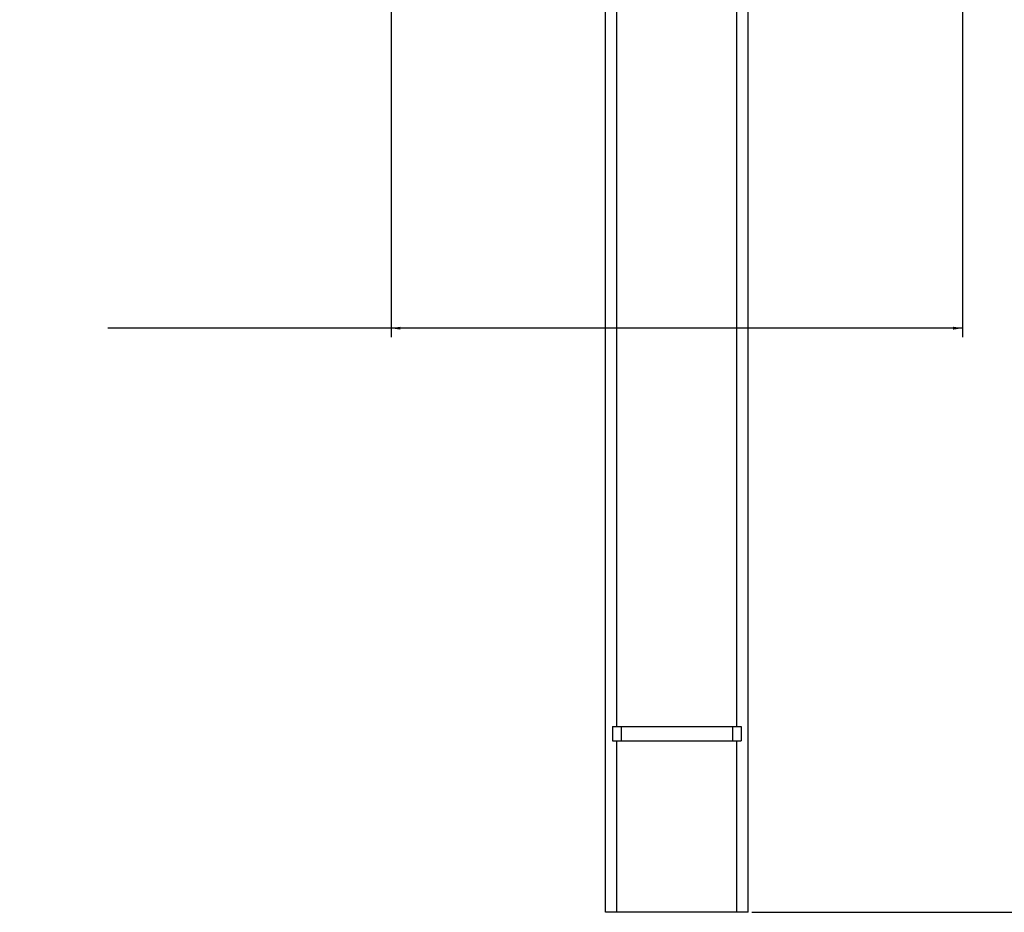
# Model space of a CAD drawing. Header units: millimetres. Extents: x 20 to 26560, y 40 to 18133.
# Tile 83 of 97: x 22100 to 22789, y 630 to 1255. Entities that reach past the tile are written whole.
import ezdxf

# ---------------------------------------------------------------- set-up
doc = ezdxf.new("R2010")
doc.units = ezdxf.units.MM
doc.header["$LTSCALE"] = 2
doc.layers.add('COMPONENT_GEOMETRY', color=7, linetype='Continuous')
doc.styles.add('SLDTEXTSTYLE0', font='TXT', dxfattribs={"width": 0.75})
doc.dimstyles.new('SLDDIMSTYLE0', dxfattribs={"dimtxt": 150, "dimasz": 6.604, "dimexe": 0, "dimexo": 0.0625, "dimgap": 37.5, "dimtad": 0, "dimtih": 1, "dimtoh": 1, "dimdec": 1, "dimrnd": 1e-09, "dimzin": 12, "dimdsep": 46, "dimtxsty": 'SLDTEXTSTYLE0', "dimsah": 1, "dimcen": 0.09, "dimadec": 0, "dimazin": 3, "dimtfac": 1, "dimtdec": 1, "dimtofl": 0, "dimtmove": 0, "dimatfit": 3, "dimfxl": 1, "dimfrac": 2, "dimtolj": 1, "dimtzin": 12, "dimarcsym": 0})
doc.dimstyles.new('SLDDIMSTYLE1', dxfattribs={"dimtxt": 150, "dimasz": 6.604, "dimexe": 0, "dimexo": 0.0625, "dimgap": 37.5, "dimtad": 0, "dimtih": 1, "dimtoh": 1, "dimdec": 0, "dimrnd": 1e-09, "dimzin": 12, "dimdsep": 46, "dimtxsty": 'SLDTEXTSTYLE0', "dimsah": 1, "dimcen": 0.09, "dimadec": 0, "dimazin": 3, "dimtfac": 1, "dimtdec": 0, "dimtofl": 0, "dimtmove": 0, "dimatfit": 3, "dimfxl": 1, "dimfrac": 2, "dimtolj": 1, "dimtzin": 12, "dimarcsym": 0})

# ---------------------------------------------------------------- blocks, each defined once
blk = doc.blocks.new('_D_5')
at = {"layer": 'COMPONENT_GEOMETRY', "color": 7}
for p, q in [((22760.04, 1650.33), (23806.87, 1650.33)), ((23800.52, 1650.33), (23800.52, 1386.84)), ((23500.42, 1356.37), (23454.71, 1356.37)), ((23454.71, 1356.37), (23454.71, 1118.24)), ((24100.62, 1356.37), (24146.33, 1356.37)), ((24146.33, 1356.37), (24146.33, 1118.24)), ((23454.71, 1118.24), (23500.42, 1118.24)), ((24146.33, 1118.24), (24100.62, 1118.24)), ((23800.52, 630.33), (23800.52, 893.82)), ((22612.04, 630.33), (23806.87, 630.33))]:
    blk.add_line(p, q, dxfattribs=at)
for points in [[(23800.52, 1650.33), (23799.5, 1643.72), (23801.54, 1643.72)], [(23800.52, 630.33), (23801.54, 636.93), (23799.5, 636.93)]]:
    blk.add_solid(points, dxfattribs=at)
at = {"layer": 'COMPONENT_GEOMETRY', "color": 7, "char_height": 150, "attachment_point": 1, "style": 'SLDTEXTSTYLE0'}
for s, insert in [('1\'8.08"', (23500.42, 1311.6)), ('510mm', (23446.77, 1087.18))]:
    blk.add_mtext(s, dxfattribs=dict(at, insert=insert))
blk = doc.blocks.new('_D_6')
at = {"layer": 'COMPONENT_GEOMETRY', "color": 7}
for p, q in [((22359.53, 1649.79), (22359.53, 1032.64)), ((22759.46, 1649.79), (22759.46, 1032.64)), ((21489.67, 1255.03), (21443.96, 1255.03)), ((21443.96, 1255.03), (21443.96, 1016.91)), ((22039.46, 1255.03), (22085.16, 1255.03)), ((22085.16, 1255.03), (22085.16, 1016.91)), ((22359.53, 1038.99), (22161.31, 1038.99)), ((22759.46, 1038.99), (22359.53, 1038.99)), ((21443.96, 1016.91), (21489.67, 1016.91)), ((22085.16, 1016.91), (22039.46, 1016.91))]:
    blk.add_line(p, q, dxfattribs=at)
for points in [[(22359.53, 1038.99), (22366.14, 1037.98), (22366.14, 1040.01)], [(22759.46, 1038.99), (22752.86, 1040.01), (22752.86, 1037.98)]]:
    blk.add_solid(points, dxfattribs=at)
at = {"layer": 'COMPONENT_GEOMETRY', "color": 7, "char_height": 150, "attachment_point": 1, "style": 'SLDTEXTSTYLE0'}
for s, insert in [('7.87in', (21489.67, 1210.27)), ('200mm', (21410.81, 985.84))]:
    blk.add_mtext(s, dxfattribs=dict(at, insert=insert))

msp = doc.modelspace()

# ---------------------------------------------------------------- linework, layer by layer
at = {"color": 7, "linetype": 'Continuous', "lineweight": 25}
for p, q in [((22509.5, 630.33), (22509.5, 1630.33)), ((22517.5, 760.33), (22517.5, 1630.33)), ((22601.5, 760.33), (22601.5, 1630.33)), ((22609.5, 630.33), (22609.5, 1630.33)), ((22514.5, 760.33), (22514.5, 750.33)), ((22514.5, 760.33), (22520.5, 760.33)), ((22520.5, 760.33), (22520.5, 750.33)), ((22520.5, 760.33), (22598.5, 760.33)), ((22598.5, 760.33), (22598.5, 750.33)), ((22598.5, 760.33), (22604.5, 760.33)), ((22604.5, 760.33), (22604.5, 750.33)), ((22514.5, 750.33), (22520.5, 750.33)), ((22517.5, 630.33), (22517.5, 750.33)), ((22520.5, 750.33), (22598.5, 750.33)), ((22598.5, 750.33), (22604.5, 750.33)), ((22601.5, 630.33), (22601.5, 750.33)), ((22517.5, 630.33), (22509.5, 630.33)), ((22601.5, 630.33), (22517.5, 630.33)), ((22609.5, 630.33), (22601.5, 630.33))]:
    msp.add_line(p, q, dxfattribs=at)

# ---------------------------------------------------------------- dimensions: what is measured, and where the dimension line sits
at = {"layer": 'COMPONENT_GEOMETRY', "color": 7}
dim = msp.add_linear_dim(base=(22759.46, 1038.99), p1=(22359.53, 1652.33), p2=(22759.46, 1652.33), dimstyle='SLDDIMSTYLE0', dxfattribs=at)
dim.commit()
dim.dimension.update_dxf_attribs({"geometry": '_D_6', "text_midpoint": (21764.56, 1038.99), "dimtype": 160})
dim = msp.add_linear_dim(base=(23800.52, 1650.33), p1=(22609.5, 630.33), p2=(22757.5, 1650.33), angle=90, dimstyle='SLDDIMSTYLE1', dxfattribs=at)
dim.commit()
dim.dimension.update_dxf_attribs({"geometry": '_D_5', "text_midpoint": (23800.52, 1140.33), "dimtype": 160})

doc.saveas('drawing.dxf')
